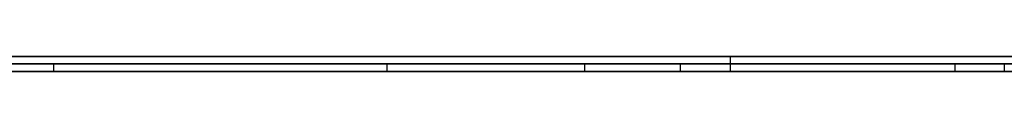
# Model space of a CAD drawing. Extents: x -3.09 to 3.09, y -0.36 to 1.94.
# Tile 33 of 168: x -2.029205 to -2.003171, y 1.8416 to 1.842. Entities that reach past the tile are written whole.
import ezdxf

# ---------------------------------------------------------------- set-up
doc = ezdxf.new("R2010")
doc.units = 0
doc.layers.get('0').update_dxf_attribs({"linetype": 'CONTINUOUS'})

# ---------------------------------------------------------------- blocks, each defined once
blk = doc.blocks.new('*U1')
at = {"extrusion": (0, 1, 0)}
for p, q in [((-3.01875, 1.842, 0.83), (3.01875, 1.842, 0.83)), ((3.01875, 1.842, -0.83), (-3.01875, 1.842, -0.83)), ((-2.92375, 1.842, -0.815), (2.92375, 1.842, -0.815)), ((2.92375, 1.842, 0.815), (-2.92375, 1.842, 0.815)), ((2.92375, 1.842, -0.7525), (-2.92375, 1.842, -0.7525)), ((-2.92375, 1.842, 0.7525), (2.92375, 1.842, 0.7525)), ((-2.71875, 1.842, -0.61), (-1.93875, 1.842, -0.61)), ((-1.93875, 1.842, -0.36), (-2.71875, 1.842, -0.36)), ((-2.45875, 1.842, -0.25), (-0.01875, 1.842, -0.25)), ((-0.01875, 1.842, 0.25), (-2.45875, 1.842, 0.25)), ((-1.944625, 1.842, 0.511061), (-2.010421, 1.842, 0.511061)), ((-2.010421, 1.842, 0.511061), (-2.010421, 1.842, 0.411061)), ((-2.010421, 1.842, 0.411061), (-1.944625, 1.842, 0.411061)), ((-1.93875, 1.8418, -0.61), (-2.71875, 1.8418, -0.61)), ((-2.71875, 1.8418, -0.36), (-1.93875, 1.8418, -0.36)), ((-2.45875, 1.8418, 0.25), (-0.01875, 1.8418, 0.25)), ((-0.01875, 1.8418, -0.25), (-2.45875, 1.8418, -0.25)), ((-2.011744, 1.8418, -0.475591), (-2.030764, 1.8418, -0.475591)), ((-2.030356, 1.8418, -0.535591), (-2.003172, 1.8418, -0.535591)), ((-2.019499, 1.8418, -0.524653), (-2.028315, 1.8418, -0.486204)), ((-2.028315, 1.8418, -0.486204), (-2.014274, 1.8418, -0.486204)), ((-2.004478, 1.8418, -0.524653), (-2.019499, 1.8418, -0.524653)), ((-1.985458, 1.8418, -0.435591), (-2.011744, 1.8418, -0.475591)), ((2.92375, 1.8416, -0.815), (-2.92375, 1.8416, -0.815)), ((-2.92375, 1.8416, 0.815), (2.92375, 1.8416, 0.815)), ((2.92375, 1.8416, -0.7525), (-2.92375, 1.8416, -0.7525)), ((-2.92375, 1.8416, 0.7525), (2.92375, 1.8416, 0.7525)), ((-2.030764, 1.8416, -0.475591), (-2.011744, 1.8416, -0.475591)), ((-2.003172, 1.8416, -0.535591), (-2.030356, 1.8416, -0.535591)), ((-2.019499, 1.8416, -0.524653), (-2.028315, 1.8416, -0.486204)), ((-2.028315, 1.8416, -0.486204), (-2.014274, 1.8416, -0.486204)), ((-2.004478, 1.8416, -0.524653), (-2.019499, 1.8416, -0.524653)), ((-2.011744, 1.8416, -0.475591), (-1.985458, 1.8416, -0.435591)), ((-2.010421, 1.8416, 0.511061), (-1.944625, 1.8416, 0.511061)), ((-2.010421, 1.8416, 0.411061), (-2.010421, 1.8416, 0.511061)), ((-1.944625, 1.8416, 0.411061), (-2.010421, 1.8416, 0.411061))]:
    blk.add_line(p, q, dxfattribs=at)
at = {"extrusion": (0, 0, -1)}
for p, q in [((-3.01875, 1.842, 0.83), (3.01875, 1.842, 0.83)), ((2.92375, 1.842, -0.7525), (-2.92375, 1.842, -0.7525)), ((2.92375, 1.842, 0.815), (-2.92375, 1.842, 0.815)), ((-1.93875, 1.842, -0.36), (-2.71875, 1.842, -0.36)), ((-0.01875, 1.842, 0.25), (-2.45875, 1.842, 0.25)), ((-1.944625, 1.842, 0.511061), (-2.010421, 1.842, 0.511061)), ((-2.010421, 1.842, 0.511061), (-2.010421, 1.8416, 0.511061)), ((-2.71875, 1.8418, -0.36), (-1.93875, 1.8418, -0.36)), ((-2.45875, 1.8418, 0.25), (-0.01875, 1.8418, 0.25)), ((-2.011744, 1.8418, -0.475591), (-2.030764, 1.8418, -0.475591)), ((-2.004478, 1.8418, -0.524653), (-2.019499, 1.8418, -0.524653)), ((-2.019499, 1.8418, -0.524653), (-2.019499, 1.8416, -0.524653)), ((-2.011744, 1.8418, -0.475591), (-2.011744, 1.8416, -0.475591)), ((-2.004478, 1.8418, -0.524653), (-2.004478, 1.8416, -0.524653)), ((2.92375, 1.8416, -0.7525), (-2.92375, 1.8416, -0.7525)), ((-2.92375, 1.8416, 0.815), (2.92375, 1.8416, 0.815)), ((-2.030764, 1.8416, -0.475591), (-2.011744, 1.8416, -0.475591)), ((-2.004478, 1.8416, -0.524653), (-2.019499, 1.8416, -0.524653)), ((-2.010421, 1.8416, 0.511061), (-1.944625, 1.8416, 0.511061))]:
    blk.add_line(p, q, dxfattribs=at)
for p, q in [((3.01875, 1.842, -0.83), (-3.01875, 1.842, -0.83)), ((-2.92375, 1.842, 0.7525), (2.92375, 1.842, 0.7525)), ((-2.92375, 1.842, -0.815), (2.92375, 1.842, -0.815)), ((-2.71875, 1.842, -0.61), (-1.93875, 1.842, -0.61)), ((-2.45875, 1.842, -0.25), (-0.01875, 1.842, -0.25)), ((-2.010421, 1.842, 0.411061), (-1.944625, 1.842, 0.411061)), ((-2.010421, 1.842, 0.411061), (-2.010421, 1.8416, 0.411061)), ((-1.93875, 1.8418, -0.61), (-2.71875, 1.8418, -0.61)), ((-0.01875, 1.8418, -0.25), (-2.45875, 1.8418, -0.25)), ((-2.030356, 1.8418, -0.535591), (-2.003172, 1.8418, -0.535591)), ((-2.028315, 1.8418, -0.486204), (-2.014274, 1.8418, -0.486204)), ((-2.028315, 1.8418, -0.486204), (-2.028315, 1.8416, -0.486204)), ((-2.014274, 1.8418, -0.486204), (-2.014274, 1.8416, -0.486204)), ((-2.014274, 1.8418, -0.486204), (-2.014274, 1.8416, -0.486204)), ((-2.004478, 1.8418, -0.524653), (-2.004478, 1.8416, -0.524653)), ((-2.003172, 1.8418, -0.535591), (-2.003172, 1.8416, -0.535591)), ((-2.003172, 1.8418, -0.535591), (-2.003172, 1.8416, -0.535591)), ((-2.92375, 1.8416, 0.7525), (2.92375, 1.8416, 0.7525)), ((2.92375, 1.8416, -0.815), (-2.92375, 1.8416, -0.815)), ((-2.003172, 1.8416, -0.535591), (-2.030356, 1.8416, -0.535591)), ((-2.028315, 1.8416, -0.486204), (-2.014274, 1.8416, -0.486204)), ((-1.944625, 1.8416, 0.411061), (-2.010421, 1.8416, 0.411061))]:
    blk.add_line(p, q)
at = {"extrusion": (1, 0, 0)}
for p, q in [((-2.010421, 1.842, 0.511061), (-2.010421, 1.842, 0.411061)), ((-2.010421, 1.842, 0.511061), (-2.010421, 1.8416, 0.511061)), ((-2.010421, 1.842, 0.411061), (-2.010421, 1.8416, 0.411061)), ((-2.010421, 1.8416, 0.411061), (-2.010421, 1.8416, 0.511061))]:
    blk.add_line(p, q, dxfattribs=at)
at = {"extrusion": (-0.974704, 0, -0.223499)}
for p, q in [((-2.019499, 1.8418, -0.524653), (-2.028315, 1.8418, -0.486204)), ((-2.028315, 1.8418, -0.486204), (-2.028315, 1.8416, -0.486204)), ((-2.019499, 1.8418, -0.524653), (-2.019499, 1.8416, -0.524653)), ((-2.019499, 1.8416, -0.524653), (-2.028315, 1.8416, -0.486204))]:
    blk.add_line(p, q, dxfattribs=at)
at = {"extrusion": (0.835705, 0, -0.549178)}
for p, q in [((-1.985458, 1.8418, -0.435591), (-2.011744, 1.8418, -0.475591)), ((-2.011744, 1.8418, -0.475591), (-2.011744, 1.8416, -0.475591)), ((-2.011744, 1.8416, -0.475591), (-1.985458, 1.8416, -0.435591))]:
    blk.add_line(p, q, dxfattribs=at)
for points in [[(-2.01427, 1.8418, -0.486204), (-2.01414, 1.8418, -0.486204), (-2.014, 1.8418, -0.486204), (-2.01387, 1.8418, -0.486205), (-2.01373, 1.8418, -0.486206), (-2.0136, 1.8418, -0.486207), (-2.01346, 1.8418, -0.486209), (-2.01333, 1.8418, -0.48621), (-2.01319, 1.8418, -0.486212), (-2.01306, 1.8418, -0.486215), (-2.01292, 1.8418, -0.486217), (-2.01279, 1.8418, -0.48622), (-2.01266, 1.8418, -0.486223), (-2.01253, 1.8418, -0.486226), (-2.0124, 1.8418, -0.48623), (-2.01226, 1.8418, -0.486234), (-2.01213, 1.8418, -0.486238), (-2.012, 1.8418, -0.486242), (-2.01187, 1.8418, -0.486247), (-2.01174, 1.8418, -0.486252), (-2.01161, 1.8418, -0.486257), (-2.01148, 1.8418, -0.486263), (-2.01135, 1.8418, -0.486269), (-2.01123, 1.8418, -0.486275), (-2.0111, 1.8418, -0.486281), (-2.01097, 1.8418, -0.486288), (-2.01084, 1.8418, -0.486294), (-2.01072, 1.8418, -0.486302), (-2.01059, 1.8418, -0.486309), (-2.01046, 1.8418, -0.486317), (-2.01034, 1.8418, -0.486325), (-2.01021, 1.8418, -0.486333), (-2.01009, 1.8418, -0.486341), (-2.00996, 1.8418, -0.48635), (-2.00984, 1.8418, -0.486359), (-2.00971, 1.8418, -0.486368), (-2.00959, 1.8418, -0.486378), (-2.00947, 1.8418, -0.486388), (-2.00934, 1.8418, -0.486398), (-2.00922, 1.8418, -0.486408), (-2.0091, 1.8418, -0.486419), (-2.00898, 1.8418, -0.486429), (-2.00885, 1.8418, -0.486441), (-2.00873, 1.8418, -0.486452), (-2.00861, 1.8418, -0.486464), (-2.00849, 1.8418, -0.486476), (-2.00837, 1.8418, -0.486488), (-2.00825, 1.8418, -0.4865), (-2.00813, 1.8418, -0.486513), (-2.00801, 1.8418, -0.486526), (-2.00789, 1.8418, -0.486539), (-2.00778, 1.8418, -0.486553), (-2.00766, 1.8418, -0.486567), (-2.00754, 1.8418, -0.486581), (-2.00742, 1.8418, -0.486595), (-2.00731, 1.8418, -0.48661), (-2.00719, 1.8418, -0.486625), (-2.00707, 1.8418, -0.48664), (-2.00696, 1.8418, -0.486655), (-2.00684, 1.8418, -0.486671), (-2.00673, 1.8418, -0.486687), (-2.00661, 1.8418, -0.486703), (-2.0065, 1.8418, -0.48672), (-2.00639, 1.8418, -0.486737), (-2.00627, 1.8418, -0.486754), (-2.00616, 1.8418, -0.486771), (-2.00605, 1.8418, -0.486789), (-2.00593, 1.8418, -0.486806), (-2.00582, 1.8418, -0.486825), (-2.00571, 1.8418, -0.486843), (-2.0056, 1.8418, -0.486862), (-2.00549, 1.8418, -0.486881), (-2.00538, 1.8418, -0.4869), (-2.00527, 1.8418, -0.486919), (-2.00516, 1.8418, -0.486939), (-2.00505, 1.8418, -0.486959), (-2.00494, 1.8418, -0.486979), (-2.00483, 1.8418, -0.487), (-2.00472, 1.8418, -0.487021), (-2.00461, 1.8418, -0.487042), (-2.00451, 1.8418, -0.487063), (-2.0044, 1.8418, -0.487085), (-2.00429, 1.8418, -0.487106), (-2.00419, 1.8418, -0.487129), (-2.00408, 1.8418, -0.487151), (-2.00397, 1.8418, -0.487174), (-2.00387, 1.8418, -0.487197), (-2.00376, 1.8418, -0.48722), (-2.00366, 1.8418, -0.487243), (-2.00356, 1.8418, -0.487267), (-2.00345, 1.8418, -0.487291), (-2.00335, 1.8418, -0.487316), (-2.00324, 1.8418, -0.48734), (-2.00314, 1.8418, -0.487365)], [(-2.01427, 1.8418, -0.486204), (-2.01414, 1.8418, -0.486204), (-2.014, 1.8418, -0.486204), (-2.01387, 1.8418, -0.486205), (-2.01373, 1.8418, -0.486206), (-2.0136, 1.8418, -0.486207), (-2.01346, 1.8418, -0.486209), (-2.01333, 1.8418, -0.48621), (-2.01319, 1.8418, -0.486212), (-2.01306, 1.8418, -0.486215), (-2.01292, 1.8418, -0.486217), (-2.01279, 1.8418, -0.48622), (-2.01266, 1.8418, -0.486223), (-2.01253, 1.8418, -0.486226), (-2.0124, 1.8418, -0.48623), (-2.01226, 1.8418, -0.486234), (-2.01213, 1.8418, -0.486238), (-2.012, 1.8418, -0.486242), (-2.01187, 1.8418, -0.486247), (-2.01174, 1.8418, -0.486252), (-2.01161, 1.8418, -0.486257), (-2.01148, 1.8418, -0.486263), (-2.01135, 1.8418, -0.486269), (-2.01123, 1.8418, -0.486275), (-2.0111, 1.8418, -0.486281), (-2.01097, 1.8418, -0.486288), (-2.01084, 1.8418, -0.486294), (-2.01072, 1.8418, -0.486302), (-2.01059, 1.8418, -0.486309), (-2.01046, 1.8418, -0.486317), (-2.01034, 1.8418, -0.486325), (-2.01021, 1.8418, -0.486333), (-2.01009, 1.8418, -0.486341), (-2.00996, 1.8418, -0.48635), (-2.00984, 1.8418, -0.486359), (-2.00971, 1.8418, -0.486368), (-2.00959, 1.8418, -0.486378), (-2.00947, 1.8418, -0.486388), (-2.00934, 1.8418, -0.486398), (-2.00922, 1.8418, -0.486408), (-2.0091, 1.8418, -0.486419), (-2.00898, 1.8418, -0.486429), (-2.00885, 1.8418, -0.486441), (-2.00873, 1.8418, -0.486452), (-2.00861, 1.8418, -0.486464), (-2.00849, 1.8418, -0.486476), (-2.00837, 1.8418, -0.486488), (-2.00825, 1.8418, -0.4865), (-2.00813, 1.8418, -0.486513), (-2.00801, 1.8418, -0.486526), (-2.00789, 1.8418, -0.486539), (-2.00778, 1.8418, -0.486553), (-2.00766, 1.8418, -0.486567), (-2.00754, 1.8418, -0.486581), (-2.00742, 1.8418, -0.486595), (-2.00731, 1.8418, -0.48661), (-2.00719, 1.8418, -0.486625), (-2.00707, 1.8418, -0.48664), (-2.00696, 1.8418, -0.486655), (-2.00684, 1.8418, -0.486671), (-2.00673, 1.8418, -0.486687), (-2.00661, 1.8418, -0.486703), (-2.0065, 1.8418, -0.48672), (-2.00639, 1.8418, -0.486737), (-2.00627, 1.8418, -0.486754), (-2.00616, 1.8418, -0.486771), (-2.00605, 1.8418, -0.486789), (-2.00593, 1.8418, -0.486806), (-2.00582, 1.8418, -0.486825), (-2.00571, 1.8418, -0.486843), (-2.0056, 1.8418, -0.486862), (-2.00549, 1.8418, -0.486881), (-2.00538, 1.8418, -0.4869), (-2.00527, 1.8418, -0.486919), (-2.00516, 1.8418, -0.486939), (-2.00505, 1.8418, -0.486959), (-2.00494, 1.8418, -0.486979), (-2.00483, 1.8418, -0.487), (-2.00472, 1.8418, -0.487021), (-2.00461, 1.8418, -0.487042), (-2.00451, 1.8418, -0.487063), (-2.0044, 1.8418, -0.487085), (-2.00429, 1.8418, -0.487106), (-2.00419, 1.8418, -0.487129), (-2.00408, 1.8418, -0.487151), (-2.00397, 1.8418, -0.487174), (-2.00387, 1.8418, -0.487197), (-2.00376, 1.8418, -0.48722), (-2.00366, 1.8418, -0.487243), (-2.00356, 1.8418, -0.487267), (-2.00345, 1.8418, -0.487291), (-2.00335, 1.8418, -0.487316), (-2.00324, 1.8418, -0.48734), (-2.00314, 1.8418, -0.487365)], [(-2.00315, 1.8418, -0.52464), (-2.00326, 1.8418, -0.524642), (-2.00337, 1.8418, -0.524644), (-2.00348, 1.8418, -0.524645), (-2.00359, 1.8418, -0.524647), (-2.0037, 1.8418, -0.524648), (-2.00381, 1.8418, -0.524649), (-2.00392, 1.8418, -0.52465), (-2.00403, 1.8418, -0.524651), (-2.00414, 1.8418, -0.524652), (-2.00425, 1.8418, -0.524652), (-2.00437, 1.8418, -0.524653), (-2.00448, 1.8418, -0.524653)], [(-2.00315, 1.8418, -0.52464), (-2.00326, 1.8418, -0.524642), (-2.00337, 1.8418, -0.524644), (-2.00348, 1.8418, -0.524645), (-2.00359, 1.8418, -0.524647), (-2.0037, 1.8418, -0.524648), (-2.00381, 1.8418, -0.524649), (-2.00392, 1.8418, -0.52465), (-2.00403, 1.8418, -0.524651), (-2.00414, 1.8418, -0.524652), (-2.00425, 1.8418, -0.524652), (-2.00437, 1.8418, -0.524653), (-2.00448, 1.8418, -0.524653)], [(-2.01427, 1.8416, -0.486204), (-2.01407, 1.8416, -0.486204), (-2.01386, 1.8416, -0.486205), (-2.01366, 1.8416, -0.486206), (-2.01346, 1.8416, -0.486209), (-2.01326, 1.8416, -0.486211), (-2.01306, 1.8416, -0.486215), (-2.01285, 1.8416, -0.486219), (-2.01266, 1.8416, -0.486223), (-2.01246, 1.8416, -0.486228), (-2.01226, 1.8416, -0.486234), (-2.01206, 1.8416, -0.48624), (-2.01187, 1.8416, -0.486247), (-2.01167, 1.8416, -0.486255), (-2.01148, 1.8416, -0.486263), (-2.01128, 1.8416, -0.486272), (-2.01109, 1.8416, -0.486281), (-2.0109, 1.8416, -0.486291), (-2.01071, 1.8416, -0.486302), (-2.01052, 1.8416, -0.486313), (-2.01033, 1.8416, -0.486325), (-2.01014, 1.8416, -0.486338), (-2.00995, 1.8416, -0.486351), (-2.00976, 1.8416, -0.486364), (-2.00958, 1.8416, -0.486379), (-2.00939, 1.8416, -0.486393), (-2.00921, 1.8416, -0.486409), (-2.00902, 1.8416, -0.486425), (-2.00884, 1.8416, -0.486442), (-2.00866, 1.8416, -0.486459), (-2.00848, 1.8416, -0.486477), (-2.0083, 1.8416, -0.486496), (-2.00812, 1.8416, -0.486515), (-2.00794, 1.8416, -0.486534), (-2.00776, 1.8416, -0.486555), (-2.00758, 1.8416, -0.486576), (-2.00741, 1.8416, -0.486597), (-2.00723, 1.8416, -0.486619), (-2.00706, 1.8416, -0.486642), (-2.00688, 1.8416, -0.486666), (-2.00671, 1.8416, -0.48669), (-2.00654, 1.8416, -0.486714), (-2.00637, 1.8416, -0.486739), (-2.0062, 1.8416, -0.486765), (-2.00603, 1.8416, -0.486792), (-2.00586, 1.8416, -0.486819), (-2.00569, 1.8416, -0.486846), (-2.00552, 1.8416, -0.486875), (-2.00536, 1.8416, -0.486903), (-2.00519, 1.8416, -0.486933), (-2.00503, 1.8416, -0.486963), (-2.00486, 1.8416, -0.486994), (-2.0047, 1.8416, -0.487025), (-2.00454, 1.8416, -0.487057), (-2.00438, 1.8416, -0.487089), (-2.00422, 1.8416, -0.487122), (-2.00406, 1.8416, -0.487156), (-2.0039, 1.8416, -0.48719), (-2.00374, 1.8416, -0.487225), (-2.00358, 1.8416, -0.487261), (-2.00343, 1.8416, -0.487297), (-2.00327, 1.8416, -0.487334), (-2.00312, 1.8416, -0.487371)], [(-2.01427, 1.8416, -0.486204), (-2.01407, 1.8416, -0.486204), (-2.01386, 1.8416, -0.486205), (-2.01366, 1.8416, -0.486206), (-2.01346, 1.8416, -0.486209), (-2.01326, 1.8416, -0.486211), (-2.01306, 1.8416, -0.486215), (-2.01285, 1.8416, -0.486219), (-2.01266, 1.8416, -0.486223), (-2.01246, 1.8416, -0.486228), (-2.01226, 1.8416, -0.486234), (-2.01206, 1.8416, -0.48624), (-2.01187, 1.8416, -0.486247), (-2.01167, 1.8416, -0.486255), (-2.01148, 1.8416, -0.486263), (-2.01128, 1.8416, -0.486272), (-2.01109, 1.8416, -0.486281), (-2.0109, 1.8416, -0.486291), (-2.01071, 1.8416, -0.486302), (-2.01052, 1.8416, -0.486313), (-2.01033, 1.8416, -0.486325), (-2.01014, 1.8416, -0.486338), (-2.00995, 1.8416, -0.486351), (-2.00976, 1.8416, -0.486364), (-2.00958, 1.8416, -0.486379), (-2.00939, 1.8416, -0.486393), (-2.00921, 1.8416, -0.486409), (-2.00902, 1.8416, -0.486425), (-2.00884, 1.8416, -0.486442), (-2.00866, 1.8416, -0.486459), (-2.00848, 1.8416, -0.486477), (-2.0083, 1.8416, -0.486496), (-2.00812, 1.8416, -0.486515), (-2.00794, 1.8416, -0.486534), (-2.00776, 1.8416, -0.486555), (-2.00758, 1.8416, -0.486576), (-2.00741, 1.8416, -0.486597), (-2.00723, 1.8416, -0.486619), (-2.00706, 1.8416, -0.486642), (-2.00688, 1.8416, -0.486666), (-2.00671, 1.8416, -0.48669), (-2.00654, 1.8416, -0.486714), (-2.00637, 1.8416, -0.486739), (-2.0062, 1.8416, -0.486765), (-2.00603, 1.8416, -0.486792), (-2.00586, 1.8416, -0.486819), (-2.00569, 1.8416, -0.486846), (-2.00552, 1.8416, -0.486875), (-2.00536, 1.8416, -0.486903), (-2.00519, 1.8416, -0.486933), (-2.00503, 1.8416, -0.486963), (-2.00486, 1.8416, -0.486994), (-2.0047, 1.8416, -0.487025), (-2.00454, 1.8416, -0.487057), (-2.00438, 1.8416, -0.487089), (-2.00422, 1.8416, -0.487122), (-2.00406, 1.8416, -0.487156), (-2.0039, 1.8416, -0.48719), (-2.00374, 1.8416, -0.487225), (-2.00358, 1.8416, -0.487261), (-2.00343, 1.8416, -0.487297), (-2.00327, 1.8416, -0.487334), (-2.00312, 1.8416, -0.487371)], [(-2.00315, 1.8416, -0.52464), (-2.00331, 1.8416, -0.524643), (-2.00348, 1.8416, -0.524645), (-2.00364, 1.8416, -0.524648), (-2.00381, 1.8416, -0.524649), (-2.00397, 1.8416, -0.524651), (-2.00414, 1.8416, -0.524652), (-2.00431, 1.8416, -0.524652), (-2.00448, 1.8416, -0.524653)], [(-2.00315, 1.8416, -0.52464), (-2.00331, 1.8416, -0.524643), (-2.00348, 1.8416, -0.524645), (-2.00364, 1.8416, -0.524648), (-2.00381, 1.8416, -0.524649), (-2.00397, 1.8416, -0.524651), (-2.00414, 1.8416, -0.524652), (-2.00431, 1.8416, -0.524652), (-2.00448, 1.8416, -0.524653)]]:
    blk.add_polyline3d(points)

msp = doc.modelspace()

# ---------------------------------------------------------------- block references
msp.add_blockref('*U1', (0, 0))

doc.saveas('drawing.dxf')
